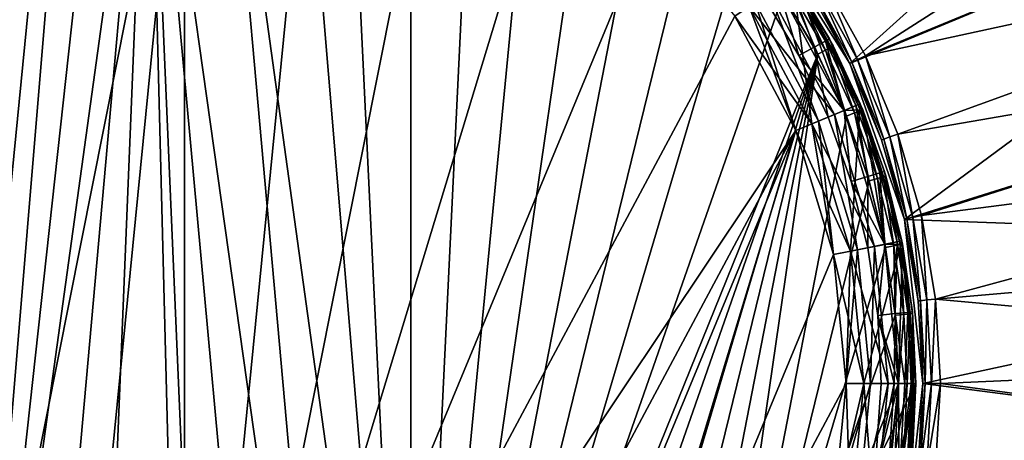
# Model space of a CAD drawing. Extents: x 0 to 80, y 0 to 208.
# Tile 28 of 33: x 35 to 64, y 166 to 178. Entities that reach past the tile are written whole.
import ezdxf

# ---------------------------------------------------------------- set-up
doc = ezdxf.new("R2010")
doc.units = 0

msp = doc.modelspace()

# ---------------------------------------------------------------- linework, layer by layer
for points in [[(56.574825, 181.217987), (73.373215, 190.050598), (59.10054, 177.198334)], [(73.373215, 190.050598), (76.477943, 184.412186), (59.10054, 177.198334)], [(37.873634, 188.38942, 60.799988), (36.809093, 188.250137, 60.799988), (33.495255, 148.559372, 60.799988)], [(38.968258, 188.089371, 60.799988), (37.873634, 188.38942, 60.799988), (33.495255, 148.559372, 60.799988)], [(36.809093, 188.250137, 60.799988), (35.3885, 187.974594, 60.799988), (33.495255, 148.559372, 60.799988)], [(43.190903, 188.250137, 60.799988), (41.031742, 188.089371, 60.799988), (46.504742, 148.559372, 60.799988)], [(44.611492, 187.974594, 60.799988), (43.190903, 188.250137, 60.799988), (46.504742, 148.559372, 60.799988)], [(38.968258, 188.089371, 60.799988), (33.495255, 148.559372, 60.799988), (35.3885, 148.025421, 60.799988)], [(35.3885, 187.974594, 60.799988), (33.495255, 187.440628, 60.799988), (33.495255, 148.559372, 60.799988)], [(38.968258, 188.089371, 60.799988), (35.3885, 148.025421, 60.799988), (37.324211, 147.675385, 60.799988)], [(38.968258, 188.089371, 60.799988), (37.324211, 147.675385, 60.799988), (40, 147.500015, 60.799988)], [(40.715443, 147.512497, 60.799988), (38.968258, 188.089371, 60.799988), (40, 147.500015, 60.799988)], [(42.675785, 147.675385, 60.799988), (38.968258, 188.089371, 60.799988), (40.715443, 147.512497, 60.799988)], [(44.611492, 148.025421, 60.799988), (38.968258, 188.089371, 60.799988), (42.675785, 147.675385, 60.799988)], [(41.031742, 188.089371, 60.799988), (38.968258, 188.089371, 60.799988), (44.611492, 148.025421, 60.799988)], [(46.504742, 148.559372, 60.799988), (41.031742, 188.089371, 60.799988), (44.611492, 148.025421, 60.799988)], [(46.504742, 187.440628, 60.799988), (44.611492, 187.974594, 60.799988), (46.504742, 148.559372, 60.799988)], [(48.3381, 186.727692, 60.799988), (46.504742, 187.440628, 60.799988), (46.504742, 148.559372, 60.799988)], [(32.729015, 150.446289), (40, 187), (36.293282, 149.365082)], [(36.293282, 186.634933), (40, 187), (32.729015, 150.446289)], [(36.293282, 149.365082), (40, 187), (40, 149)], [(40, 187), (43.706715, 186.634933), (40, 149)], [(74.601181, 187.052765, 3.999993), (58.373913, 179.545105, 3.999993), (59.551022, 177.415283, 3.999993)], [(76.021973, 184.207031, 3.999993), (74.601181, 187.052765, 3.999993), (59.551022, 177.415283, 3.999993)], [(32.729015, 185.553711), (36.293282, 186.634933), (32.729015, 150.446289)], [(43.706715, 186.634933), (47.270985, 185.553711), (40, 149)], [(50.094681, 185.842285, 60.799988), (48.3381, 186.727692, 60.799988), (46.504742, 148.559372, 60.799988)], [(51.758316, 184.792618, 60.799988), (50.094681, 185.842285, 60.799988), (46.504742, 148.559372, 60.799988)], [(47.270985, 185.553711), (50.555832, 183.797928), (40, 149)], [(53.313683, 183.588333, 60.799988), (51.758316, 184.792618, 60.799988), (46.504742, 148.559372, 60.799988)], [(59.10054, 177.198334), (76.477943, 184.412186), (60.668468, 172.717453)], [(76.477943, 184.412186), (78.638092, 178.348801), (60.668468, 172.717453)], [(77.209175, 181.25621, 3.999993), (76.021973, 184.207031, 3.999993), (59.551022, 177.415283, 3.999993)], [(50.555832, 183.797928), (53.435028, 181.435028), (40, 149)], [(54.746464, 182.240494, 60.799988), (53.313683, 183.588333, 60.799988), (46.504742, 148.559372, 60.799988)], [(56.043465, 180.761566, 60.799988), (54.746464, 182.240494, 60.799988), (46.504742, 148.559372, 60.799988)], [(53.435028, 181.435028), (55.79792, 178.555847), (40, 149)], [(59.10054, 177.198334, 3.499985), (56.574825, 181.217987), (59.10054, 177.198334)], [(57.950554, 179.279083, 3.499985), (56.574825, 181.217987), (59.10054, 177.198334, 3.499985)], [(77.209175, 181.25621, 3.999993), (59.551022, 177.415283, 3.999993), (60.482265, 175.167053, 3.999993)], [(78.155121, 178.219421, 3.999993), (77.209175, 181.25621, 3.999993), (60.482265, 175.167053, 3.999993)], [(57.192741, 179.165115, 60.799988), (56.043465, 180.761566, 60.799988), (46.504742, 148.559372, 60.799988)], [(56.213654, 178.833618), (57.460861, 179.666977), (58.015648, 175.462341)], [(57.349464, 179.592545, 28.999985), (57.045124, 179.389191, 29.366016), (58.079384, 177.663635, 29.366016)], [(57.460861, 179.666977, 28.49999), (57.349464, 179.592545, 28.999985), (58.402187, 177.836182, 28.999985)], [(58.402187, 177.836182, 28.999985), (57.349464, 179.592545, 28.999985), (58.079384, 177.663635, 29.366016)], [(57.460861, 179.666977), (59.401466, 176.036362), (58.015648, 175.462341)], [(57.460861, 179.666977), (58.520344, 177.899338, 28.49999), (59.401466, 176.036362)], [(58.520344, 177.899338, 28.49999), (57.460861, 179.666977, 28.49999), (58.402187, 177.836182, 28.999985)], [(57.460861, 179.666977), (57.460861, 179.666977, 28.49999), (58.520344, 177.899338, 28.49999)], [(58.373913, 179.545105, 3.999993), (58.162231, 179.412094, 3.932998), (59.325779, 177.306808, 3.932998)], [(59.551022, 177.415283, 3.999993), (58.373913, 179.545105, 3.999993), (59.325779, 177.306808, 3.932998)], [(56.795681, 179.222519, 29.799982), (56.213654, 178.833618, 29.799982), (58.662365, 175.730209, 29.799982)], [(56.379948, 178.944733, 30.299992), (56.795681, 179.222519, 29.799982), (58.200428, 175.538864, 30.299992)], [(56.629391, 179.111404, 29.499992), (57.045124, 179.389191, 29.499992), (57.63842, 177.427933, 29.499992)], [(57.045124, 179.389191, 29.366016), (56.629391, 179.111404, 29.499992), (57.63842, 177.427933, 29.499992)], [(56.795681, 179.222519, 29.799982), (58.662365, 175.730209, 29.799982), (58.200428, 175.538864, 30.299992)], [(57.045124, 179.389191, 29.799982), (57.61208, 179.437424, 29.799982), (58.939529, 175.845016, 29.799982)], [(57.045124, 179.389191, 29.499992), (58.939529, 175.845016, 29.799982), (58.939529, 175.845016, 29.499992)], [(57.63842, 177.427933, 29.499992), (57.045124, 179.389191, 29.499992), (58.939529, 175.845016, 29.499992)], [(57.045124, 179.389191, 29.499992), (57.045124, 179.389191, 29.799982), (58.939529, 175.845016, 29.799982)], [(58.079384, 177.663635, 29.366016), (57.045124, 179.389191, 29.366016), (57.63842, 177.427933, 29.499992)], [(57.402412, 179.30127, 60.733006), (57.192741, 179.165115, 60.799988), (58.18372, 177.465851, 60.799988)], [(57.555901, 179.40094, 60.549988), (57.402412, 179.30127, 60.733006), (58.405476, 177.581299, 60.733006)], [(58.405476, 177.581299, 60.733006), (57.402412, 179.30127, 60.733006), (58.18372, 177.465851, 60.799988)], [(57.61208, 179.437424, 60.299992), (57.555901, 179.40094, 60.549988), (58.567806, 177.665802, 60.549988)], [(58.567806, 177.665802, 60.549988), (57.555901, 179.40094, 60.549988), (58.405476, 177.581299, 60.733006)], [(57.61208, 179.437424, 29.799982), (59.47086, 175.866745, 29.799982), (58.939529, 175.845016, 29.799982)], [(57.61208, 179.437424, 29.799982), (58.627224, 177.696716, 60.299992), (59.47086, 175.866745, 29.799982)], [(58.627224, 177.696716, 60.299992), (57.61208, 179.437424, 60.299992), (58.567806, 177.665802, 60.549988)], [(57.61208, 179.437424, 29.799982), (57.61208, 179.437424, 60.299992), (58.627224, 177.696716, 60.299992)], [(58.007271, 179.314713, 3.749996), (57.950554, 179.279083, 3.499985), (59.10054, 177.198334, 3.499985)], [(58.162231, 179.412094, 3.932998), (58.007271, 179.314713, 3.749996), (59.160892, 177.227402, 3.749996)], [(59.160892, 177.227402, 3.749996), (58.007271, 179.314713, 3.749996), (59.10054, 177.198334, 3.499985)], [(59.325779, 177.306808, 3.932998), (58.162231, 179.412094, 3.932998), (59.160892, 177.227402, 3.749996)], [(58.18372, 177.465851, 60.799988), (57.192741, 179.165115, 60.799988), (46.504742, 148.559372, 60.799988)], [(55.79792, 178.555847, 31.299994), (56.379948, 178.944733, 31.299994), (57.553707, 175.270996, 31.299994)], [(56.379948, 178.944733, 31.299994), (58.200428, 175.538864, 31.299994), (57.553707, 175.270996, 31.299994)], [(58.200428, 175.538864, 31.299994), (56.379948, 178.944733, 30.299992), (58.200428, 175.538864, 30.299992)], [(56.379948, 178.944733, 31.299994), (56.379948, 178.944733, 30.299992), (58.200428, 175.538864, 31.299994)], [(55.79792, 178.555847, 5.099997), (56.213654, 178.833618, 5.099997), (57.553707, 175.270996, 5.099997)], [(56.213654, 178.833618, 30.999989), (55.79792, 178.555847, 30.999989), (58.015648, 175.462341, 30.999989)], [(56.213654, 178.833618, 5.099997), (58.015648, 175.462341, 5.099997), (57.553707, 175.270996, 5.099997)], [(58.015648, 175.462341, 5.099997), (56.213654, 178.833618), (58.015648, 175.462341)], [(56.213654, 178.833618, 5.099997), (56.213654, 178.833618), (58.015648, 175.462341, 5.099997)], [(56.213654, 178.833618, 29.799982), (58.015648, 175.462341, 30.999989), (58.015648, 175.462341, 29.799982)], [(58.662365, 175.730209, 29.799982), (56.213654, 178.833618, 29.799982), (58.015648, 175.462341, 29.799982)], [(56.213654, 178.833618, 29.799982), (56.213654, 178.833618, 30.999989), (58.015648, 175.462341, 30.999989)], [(55.79792, 178.555847), (57.553707, 175.270996), (40, 149)], [(55.79792, 178.555847), (57.553707, 175.270996, 5.099997), (57.553707, 175.270996)], [(55.79792, 178.555847), (55.79792, 178.555847, 5.099997), (57.553707, 175.270996, 5.099997)], [(58.015648, 175.462341, 30.999989), (55.79792, 178.555847, 30.999989), (57.553707, 175.270996, 30.999989)], [(55.79792, 178.555847, 30.999989), (57.553707, 175.270996, 31.299994), (57.553707, 175.270996, 30.999989)], [(55.79792, 178.555847, 30.999989), (55.79792, 178.555847, 31.299994), (57.553707, 175.270996, 31.299994)], [(78.155121, 178.219421, 3.999993), (60.482265, 175.167053, 3.999993), (61.155933, 172.828705, 3.999993)], [(60.668468, 172.717453), (78.638092, 178.348801), (79.797745, 172.01741)], [(78.853661, 175.116394, 3.999993), (78.155121, 178.219421, 3.999993), (61.155933, 172.828705, 3.999993)], [(58.402187, 177.836182, 28.999985), (58.079384, 177.663635, 29.366016), (58.939529, 175.845016, 29.366016)], [(58.520344, 177.899338, 28.49999), (58.402187, 177.836182, 28.999985), (59.277691, 175.985077, 28.999985)], [(59.277691, 175.985077, 28.999985), (58.402187, 177.836182, 28.999985), (58.939529, 175.845016, 29.366016)], [(59.401466, 176.036362, 28.49999), (58.520344, 177.899338, 28.49999), (59.277691, 175.985077, 28.999985)], [(58.520344, 177.899338, 28.49999), (59.401466, 176.036362, 28.49999), (59.401466, 176.036362)], [(58.079384, 177.663635, 29.366016), (57.63842, 177.427933, 29.499992), (58.477589, 175.653671, 29.499992)], [(58.939529, 175.845016, 29.366016), (58.079384, 177.663635, 29.366016), (58.477589, 175.653671, 29.499992)], [(58.405476, 177.581299, 60.733006), (58.18372, 177.465851, 60.799988), (59.007267, 175.679443, 60.799988)], [(58.567806, 177.665802, 60.549988), (58.405476, 177.581299, 60.733006), (59.239063, 175.773087, 60.733006)], [(59.239063, 175.773087, 60.733006), (58.405476, 177.581299, 60.733006), (59.007267, 175.679443, 60.799988)], [(58.627224, 177.696716, 60.299992), (58.567806, 177.665802, 60.549988), (59.408749, 175.841644, 60.549988)], [(59.408749, 175.841644, 60.549988), (58.567806, 177.665802, 60.549988), (59.239063, 175.773087, 60.733006)], [(59.47086, 175.866745, 60.299992), (58.627224, 177.696716, 60.299992), (59.408749, 175.841644, 60.549988)], [(58.627224, 177.696716, 60.299992), (59.47086, 175.866745, 60.299992), (59.47086, 175.866745, 29.799982)], [(48.3381, 149.272324, 60.799988), (58.18372, 177.465851, 60.799988), (46.504742, 148.559372, 60.799988)], [(50.094681, 150.157715, 60.799988), (58.18372, 177.465851, 60.799988), (48.3381, 149.272324, 60.799988)], [(51.758316, 151.207382, 60.799988), (58.18372, 177.465851, 60.799988), (50.094681, 150.157715, 60.799988)], [(53.313683, 152.411682, 60.799988), (58.18372, 177.465851, 60.799988), (51.758316, 151.207382, 60.799988)], [(54.746464, 153.759506, 60.799988), (58.18372, 177.465851, 60.799988), (53.313683, 152.411682, 60.799988)], [(59.007267, 175.679443, 60.799988), (58.18372, 177.465851, 60.799988), (54.746464, 153.759506, 60.799988)], [(57.63842, 177.427933, 29.499992), (58.939529, 175.845016, 29.499992), (58.477589, 175.653671, 29.499992)], [(59.160892, 177.227402, 3.749996), (59.10054, 177.198334, 3.499985), (60.010326, 175.001923, 3.499985)], [(59.325779, 177.306808, 3.932998), (59.160892, 177.227402, 3.749996), (60.073555, 175.024048, 3.749996)], [(60.073555, 175.024048, 3.749996), (59.160892, 177.227402, 3.749996), (60.010326, 175.001923, 3.499985)], [(59.551022, 177.415283, 3.999993), (59.325779, 177.306808, 3.932998), (60.246296, 175.084488, 3.932998)], [(60.246296, 175.084488, 3.932998), (59.325779, 177.306808, 3.932998), (60.073555, 175.024048, 3.749996)], [(60.482265, 175.167053, 3.999993), (59.551022, 177.415283, 3.999993), (60.246296, 175.084488, 3.932998)], [(60.668468, 172.717453, 3.499985), (59.10054, 177.198334), (60.668468, 172.717453)], [(60.010326, 175.001923, 3.499985), (59.10054, 177.198334), (60.668468, 172.717453, 3.499985)], [(59.10054, 177.198334, 3.499985), (59.10054, 177.198334), (60.010326, 175.001923, 3.499985)], [(58.015648, 175.462341), (59.401466, 176.036362), (59.125313, 171.80426)], [(58.477589, 175.653671, 29.499992), (58.939529, 175.845016, 29.499992), (59.138805, 173.805695, 29.499992)], [(58.939529, 175.845016, 29.366016), (58.477589, 175.653671, 29.499992), (59.138805, 173.805695, 29.499992)], [(59.277691, 175.985077, 28.999985), (58.939529, 175.845016, 29.366016), (59.617275, 173.950836, 29.366016)], [(58.939529, 175.845016, 29.799982), (59.47086, 175.866745, 29.799982), (60.106094, 171.999344, 29.799982)], [(58.939529, 175.845016, 29.499992), (60.106094, 171.999344, 29.799982), (60.106094, 171.999344, 29.499992)], [(59.138805, 173.805695, 29.499992), (58.939529, 175.845016, 29.499992), (60.106094, 171.999344, 29.499992)], [(58.939529, 175.845016, 29.499992), (58.939529, 175.845016, 29.799982), (60.106094, 171.999344, 29.799982)], [(59.617275, 173.950836, 29.366016), (58.939529, 175.845016, 29.366016), (59.138805, 173.805695, 29.499992)], [(59.401466, 176.036362), (60.596489, 172.096909), (59.125313, 171.80426)], [(59.408749, 175.841644, 60.549988), (59.239063, 175.773087, 60.733006), (59.895508, 173.893311, 60.733006)], [(59.401466, 176.036362, 28.49999), (59.277691, 175.985077, 28.999985), (59.967541, 174.057098, 28.999985)], [(59.967541, 174.057098, 28.999985), (59.277691, 175.985077, 28.999985), (59.617275, 173.950836, 29.366016)], [(59.401466, 176.036362), (60.095745, 174.095993, 28.49999), (60.596489, 172.096909)], [(60.095745, 174.095993, 28.49999), (59.401466, 176.036362, 28.49999), (59.967541, 174.057098, 28.999985)], [(59.401466, 176.036362), (59.401466, 176.036362, 28.49999), (60.095745, 174.095993, 28.49999)], [(59.47086, 175.866745, 60.299992), (59.408749, 175.841644, 60.549988), (60.070984, 173.945312, 60.549988)], [(60.070984, 173.945312, 60.549988), (59.408749, 175.841644, 60.549988), (59.895508, 173.893311, 60.733006)], [(59.47086, 175.866745, 29.799982), (60.61417, 172.006989, 29.799982), (60.106094, 171.999344, 29.799982)], [(59.47086, 175.866745, 29.799982), (60.135212, 173.964325, 60.299992), (60.61417, 172.006989, 29.799982)], [(60.135212, 173.964325, 60.299992), (59.47086, 175.866745, 60.299992), (60.070984, 173.945312, 60.549988)], [(59.47086, 175.866745, 29.799982), (59.47086, 175.866745, 60.299992), (60.135212, 173.964325, 60.299992)], [(59.655804, 173.822311, 60.799988), (59.007267, 175.679443, 60.799988), (54.746464, 153.759506, 60.799988)], [(57.553707, 175.270996, 31.299994), (58.200428, 175.538864, 31.299994), (58.634918, 171.706726, 31.299994)], [(58.662365, 175.730209, 29.799982), (58.015648, 175.462341, 29.799982), (59.811859, 171.940826, 29.799982)], [(58.200428, 175.538864, 30.299992), (58.662365, 175.730209, 29.799982), (59.321468, 171.843292, 30.299992)], [(58.200428, 175.538864, 31.299994), (59.321468, 171.843292, 31.299994), (58.634918, 171.706726, 31.299994)], [(59.321468, 171.843292, 31.299994), (58.200428, 175.538864, 30.299992), (59.321468, 171.843292, 30.299992)], [(58.200428, 175.538864, 31.299994), (58.200428, 175.538864, 30.299992), (59.321468, 171.843292, 31.299994)], [(58.662365, 175.730209, 29.799982), (59.811859, 171.940826, 29.799982), (59.321468, 171.843292, 30.299992)], [(59.239063, 175.773087, 60.733006), (59.007267, 175.679443, 60.799988), (59.655804, 173.822311, 60.799988)], [(59.895508, 173.893311, 60.733006), (59.239063, 175.773087, 60.733006), (59.655804, 173.822311, 60.799988)], [(57.553707, 175.270996), (43.706715, 149.365082), (40, 149)], [(57.553707, 175.270996), (47.270985, 150.446289), (43.706715, 149.365082)], [(57.553707, 175.270996), (50.555832, 152.202087), (47.270985, 150.446289)], [(57.553707, 175.270996), (58.634918, 171.706726), (50.555832, 152.202087)], [(57.553707, 175.270996, 5.099997), (58.015648, 175.462341, 5.099997), (58.634918, 171.706726, 5.099997)], [(58.015648, 175.462341, 30.999989), (57.553707, 175.270996, 30.999989), (59.125313, 171.80426, 30.999989)], [(57.553707, 175.270996), (58.634918, 171.706726, 5.099997), (58.634918, 171.706726)], [(57.553707, 175.270996), (57.553707, 175.270996, 5.099997), (58.634918, 171.706726, 5.099997)], [(59.125313, 171.80426, 30.999989), (57.553707, 175.270996, 30.999989), (58.634918, 171.706726, 30.999989)], [(57.553707, 175.270996, 30.999989), (58.634918, 171.706726, 31.299994), (58.634918, 171.706726, 30.999989)], [(57.553707, 175.270996, 30.999989), (57.553707, 175.270996, 31.299994), (58.634918, 171.706726, 31.299994)], [(58.015648, 175.462341, 5.099997), (59.125313, 171.80426, 5.099997), (58.634918, 171.706726, 5.099997)], [(59.125313, 171.80426, 5.099997), (58.015648, 175.462341), (59.125313, 171.80426)], [(58.015648, 175.462341, 5.099997), (58.015648, 175.462341), (59.125313, 171.80426, 5.099997)], [(58.015648, 175.462341, 29.799982), (59.125313, 171.80426, 30.999989), (59.125313, 171.80426, 29.799982)], [(59.811859, 171.940826, 29.799982), (58.015648, 175.462341, 29.799982), (59.125313, 171.80426, 29.799982)], [(58.015648, 175.462341, 29.799982), (58.015648, 175.462341, 30.999989), (59.125313, 171.80426, 30.999989)], [(60.073555, 175.024048, 3.749996), (60.010326, 175.001923, 3.499985), (60.668468, 172.717453, 3.499985)], [(60.246296, 175.084488, 3.932998), (60.073555, 175.024048, 3.749996), (60.733776, 172.732361, 3.749996)], [(60.733776, 172.732361, 3.749996), (60.073555, 175.024048, 3.749996), (60.668468, 172.717453, 3.499985)], [(60.482265, 175.167053, 3.999993), (60.246296, 175.084488, 3.932998), (60.912205, 172.773071, 3.932998)], [(60.912205, 172.773071, 3.932998), (60.246296, 175.084488, 3.932998), (60.733776, 172.732361, 3.749996)], [(61.155933, 172.828705, 3.999993), (60.482265, 175.167053, 3.999993), (60.912205, 172.773071, 3.932998)], [(78.853661, 175.116394, 3.999993), (61.155933, 172.828705, 3.999993), (61.563553, 170.429626, 3.999993)], [(79.30027, 171.967194, 3.999993), (78.853661, 175.116394, 3.999993), (61.563553, 170.429626, 3.999993)], [(59.617275, 173.950836, 29.366016), (59.138805, 173.805695, 29.499992), (59.615704, 171.90181, 29.499992)], [(60.106094, 171.999344, 29.366016), (59.617275, 173.950836, 29.366016), (59.615704, 171.90181, 29.499992)], [(59.967541, 174.057098, 28.999985), (59.617275, 173.950836, 29.366016), (60.106094, 171.999344, 29.366016)], [(59.895508, 173.893311, 60.733006), (59.655804, 173.822311, 60.799988), (60.123356, 171.911575, 60.799988)], [(60.070984, 173.945312, 60.549988), (59.895508, 173.893311, 60.733006), (60.368763, 171.95929, 60.733006)], [(60.368763, 171.95929, 60.733006), (59.895508, 173.893311, 60.733006), (60.123356, 171.911575, 60.799988)], [(60.095745, 174.095993, 28.49999), (59.967541, 174.057098, 28.999985), (60.465092, 172.070755, 28.999985)], [(60.465092, 172.070755, 28.999985), (59.967541, 174.057098, 28.999985), (60.106094, 171.999344, 29.366016)], [(60.135212, 173.964325, 60.299992), (60.070984, 173.945312, 60.549988), (60.548412, 171.994202, 60.549988)], [(60.548412, 171.994202, 60.549988), (60.070984, 173.945312, 60.549988), (60.368763, 171.95929, 60.733006)], [(60.596489, 172.096909, 28.49999), (60.095745, 174.095993, 28.49999), (60.465092, 172.070755, 28.999985)], [(60.095745, 174.095993, 28.49999), (60.596489, 172.096909, 28.49999), (60.596489, 172.096909)], [(60.61417, 172.006989, 60.299992), (60.135212, 173.964325, 60.299992), (60.548412, 171.994202, 60.549988)], [(60.135212, 173.964325, 60.299992), (60.61417, 172.006989, 60.299992), (60.61417, 172.006989, 29.799982)], [(60.123356, 171.911575, 60.799988), (59.655804, 173.822311, 60.799988), (54.746464, 153.759506, 60.799988)], [(59.138805, 173.805695, 29.499992), (60.106094, 171.999344, 29.499992), (59.615704, 171.90181, 29.499992)], [(60.733776, 172.732361, 3.749996), (60.668468, 172.717453, 3.499985), (61.0667, 170.373642, 3.499985)], [(60.668468, 172.717453), (79.797745, 172.01741), (61.199997, 168)], [(61.199997, 168, 3.499985), (60.668468, 172.717453), (61.199997, 168)], [(61.0667, 170.373642, 3.499985), (60.668468, 172.717453), (61.199997, 168, 3.499985)], [(60.668468, 172.717453, 3.499985), (60.668468, 172.717453), (61.0667, 170.373642, 3.499985)], [(60.912205, 172.773071, 3.932998), (60.733776, 172.732361, 3.749996), (61.133263, 170.381165, 3.749996)], [(61.133263, 170.381165, 3.749996), (60.733776, 172.732361, 3.749996), (61.0667, 170.373642, 3.499985)], [(61.155933, 172.828705, 3.999993), (60.912205, 172.773071, 3.932998), (61.315128, 170.401642, 3.932998)], [(61.315128, 170.401642, 3.932998), (60.912205, 172.773071, 3.932998), (61.133263, 170.381165, 3.749996)], [(61.563553, 170.429626, 3.999993), (61.155933, 172.828705, 3.999993), (61.315128, 170.401642, 3.932998)], [(60.405621, 169.964828, 60.799988), (60.123356, 171.911575, 60.799988), (54.746464, 153.759506, 60.799988)], [(59.125313, 171.80426), (60.596489, 172.096909), (59.499996, 168)], [(59.811859, 171.940826, 29.799982), (59.125313, 171.80426, 29.799982), (60.199997, 168, 29.799982)], [(59.321468, 171.843292, 30.299992), (59.811859, 171.940826, 29.799982), (59.699997, 168, 30.299992)], [(60.596489, 172.096909), (60.999996, 168), (59.499996, 168)], [(59.615704, 171.90181, 29.499992), (60.106094, 171.999344, 29.499992), (59.903694, 169.960342, 29.499992)], [(60.106094, 171.999344, 29.366016), (59.615704, 171.90181, 29.499992), (59.903694, 169.960342, 29.499992)], [(59.699997, 168, 30.299992), (59.811859, 171.940826, 29.799982), (60.199997, 168, 29.799982)], [(59.903694, 169.960342, 29.499992), (60.106094, 171.999344, 29.499992), (60.5, 168, 29.499992)], [(60.401283, 170.009354, 29.366016), (60.106094, 171.999344, 29.366016), (59.903694, 169.960342, 29.499992)], [(60.465092, 172.070755, 28.999985), (60.106094, 171.999344, 29.366016), (60.401283, 170.009354, 29.366016)], [(60.106094, 171.999344, 29.799982), (60.61417, 172.006989, 29.799982), (60.5, 168, 29.799982)], [(60.106094, 171.999344, 29.499992), (60.5, 168, 29.799982), (60.5, 168, 29.499992)], [(60.106094, 171.999344, 29.499992), (60.106094, 171.999344, 29.799982), (60.5, 168, 29.799982)], [(60.368763, 171.95929, 60.733006), (60.123356, 171.911575, 60.799988), (60.405621, 169.964828, 60.799988)], [(60.548412, 171.994202, 60.549988), (60.368763, 171.95929, 60.733006), (60.654469, 169.988815, 60.733006)], [(60.654469, 169.988815, 60.733006), (60.368763, 171.95929, 60.733006), (60.405621, 169.964828, 60.799988)], [(60.765549, 170.045227, 28.999985), (60.465092, 172.070755, 28.999985), (60.401283, 170.009354, 29.366016)], [(60.596489, 172.096909, 28.49999), (60.465092, 172.070755, 28.999985), (60.765549, 170.045227, 28.999985)], [(60.61417, 172.006989, 29.799982), (60.999996, 168, 29.799982), (60.5, 168, 29.799982)], [(60.61417, 172.006989, 60.299992), (60.548412, 171.994202, 60.549988), (60.836639, 170.006348, 60.549988)], [(60.836639, 170.006348, 60.549988), (60.548412, 171.994202, 60.549988), (60.654469, 169.988815, 60.733006)], [(60.596489, 172.096909), (60.898876, 170.058365, 28.49999), (60.999996, 168)], [(60.898876, 170.058365, 28.49999), (60.596489, 172.096909, 28.49999), (60.765549, 170.045227, 28.999985)], [(60.596489, 172.096909), (60.596489, 172.096909, 28.49999), (60.898876, 170.058365, 28.49999)], [(60.61417, 172.006989, 29.799982), (60.903316, 170.012772, 60.299992), (60.999996, 168, 29.799982)], [(60.903316, 170.012772, 60.299992), (60.61417, 172.006989, 60.299992), (60.836639, 170.006348, 60.549988)], [(60.61417, 172.006989, 29.799982), (60.61417, 172.006989, 60.299992), (60.903316, 170.012772, 60.299992)], [(61.199997, 168), (79.797745, 172.01741), (79.926849, 165.582016)], [(79.30027, 171.967194, 3.999993), (61.563553, 170.429626, 3.999993), (79.49205, 168.792297, 3.999993)], [(58.634918, 171.706726), (58.999996, 168), (50.555832, 152.202087)], [(58.634918, 171.706726, 31.299994), (59.321468, 171.843292, 31.299994), (58.999996, 168, 31.299994)], [(58.634918, 171.706726, 5.099997), (59.125313, 171.80426, 5.099997), (58.999996, 168, 5.099997)], [(59.125313, 171.80426, 30.999989), (58.634918, 171.706726, 30.999989), (59.499996, 168, 30.999989)], [(58.634918, 171.706726), (58.999996, 168, 5.099997), (58.999996, 168)], [(58.634918, 171.706726), (58.634918, 171.706726, 5.099997), (58.999996, 168, 5.099997)], [(59.499996, 168, 30.999989), (58.634918, 171.706726, 30.999989), (58.999996, 168, 30.999989)], [(58.634918, 171.706726, 30.999989), (58.999996, 168, 31.299994), (58.999996, 168, 30.999989)], [(58.634918, 171.706726, 30.999989), (58.634918, 171.706726, 31.299994), (58.999996, 168, 31.299994)], [(59.321468, 171.843292, 31.299994), (59.699997, 168, 31.299994), (58.999996, 168, 31.299994)], [(59.125313, 171.80426, 5.099997), (59.499996, 168, 5.099997), (58.999996, 168, 5.099997)], [(59.499996, 168, 5.099997), (59.125313, 171.80426), (59.499996, 168)], [(59.125313, 171.80426, 5.099997), (59.125313, 171.80426), (59.499996, 168, 5.099997)], [(59.125313, 171.80426, 29.799982), (59.499996, 168, 30.999989), (59.499996, 168, 29.799982)], [(60.199997, 168, 29.799982), (59.125313, 171.80426, 29.799982), (59.499996, 168, 29.799982)], [(59.125313, 171.80426, 29.799982), (59.125313, 171.80426, 30.999989), (59.499996, 168, 30.999989)], [(59.699997, 168, 31.299994), (59.321468, 171.843292, 30.299992), (59.699997, 168, 30.299992)], [(59.321468, 171.843292, 31.299994), (59.321468, 171.843292, 30.299992), (59.699997, 168, 31.299994)], [(61.133263, 170.381165, 3.749996), (61.0667, 170.373642, 3.499985), (61.199997, 168, 3.499985)], [(61.315128, 170.401642, 3.932998), (61.133263, 170.381165, 3.749996), (61.266983, 168, 3.749996)], [(61.266983, 168, 3.749996), (61.133263, 170.381165, 3.749996), (61.199997, 168, 3.499985)], [(61.449997, 168, 3.932998), (61.315128, 170.401642, 3.932998), (61.266983, 168, 3.749996)], [(61.563553, 170.429626, 3.999993), (61.315128, 170.401642, 3.932998), (61.449997, 168, 3.932998)], [(61.699997, 168, 3.999993), (61.563553, 170.429626, 3.999993), (61.449997, 168, 3.932998)], [(79.49205, 168.792297, 3.999993), (61.563553, 170.429626, 3.999993), (61.699997, 168, 3.999993)], [(60.5, 168, 60.799988), (60.405621, 169.964828, 60.799988), (54.746464, 153.759506, 60.799988)], [(60.401283, 170.009354, 29.366016), (59.903694, 169.960342, 29.499992), (60.37608, 168, 29.399216)], [(59.903694, 169.960342, 29.499992), (60, 168, 29.499992), (60.37608, 168, 29.399216)], [(59.903694, 169.960342, 29.499992), (60.5, 168, 29.499992), (60, 168, 29.499992)], [(60.401283, 170.009354, 29.366016), (60.37608, 168, 29.399216), (60.5, 168, 29.366016)], [(60.765549, 170.045227, 28.999985), (60.401283, 170.009354, 29.366016), (60.683014, 168, 29.183001)], [(60.401283, 170.009354, 29.366016), (60.5, 168, 29.366016), (60.683014, 168, 29.183001)], [(60.654469, 169.988815, 60.733006), (60.405621, 169.964828, 60.799988), (60.5, 168, 60.799988)], [(60.654469, 169.988815, 60.733006), (60.5, 168, 60.799988), (60.749996, 168, 60.733006)], [(60.836639, 170.006348, 60.549988), (60.654469, 169.988815, 60.733006), (60.749996, 168, 60.733006)], [(60.765549, 170.045227, 28.999985), (60.683014, 168, 29.183001), (60.866024, 168, 28.999985)], [(60.836639, 170.006348, 60.549988), (60.749996, 168, 60.733006), (60.933014, 168, 60.549988)], [(60.898876, 170.058365, 28.49999), (60.765549, 170.045227, 28.999985), (60.899227, 168, 28.876066)], [(60.765549, 170.045227, 28.999985), (60.866024, 168, 28.999985), (60.899227, 168, 28.876066)], [(60.903316, 170.012772, 60.299992), (60.836639, 170.006348, 60.549988), (60.933014, 168, 60.549988)], [(60.898876, 170.058365, 28.49999), (60.999996, 168, 28.49999), (60.999996, 168)], [(60.898876, 170.058365, 28.49999), (60.899227, 168, 28.876066), (60.999996, 168, 28.49999)], [(60.903316, 170.012772, 60.299992), (60.999996, 168, 60.299992), (60.999996, 168, 29.799982)], [(60.903316, 170.012772, 60.299992), (60.933014, 168, 60.549988), (60.999996, 168, 60.299992)], [(79.49205, 168.792297, 3.999993), (61.699997, 168, 3.999993), (79.427765, 165.612244, 3.999993)], [(58.999996, 168), (58.634918, 164.293289), (50.555832, 152.202087)], [(60.405621, 166.035156, 60.799988), (60.5, 168, 60.799988), (54.746464, 153.759506, 60.799988)], [(58.634918, 164.293289, 31.299994), (59.699997, 168, 31.299994), (59.321468, 164.156723, 31.299994)], [(58.634918, 164.293289, 5.099997), (59.499996, 168, 5.099997), (59.125313, 164.19574, 5.099997)], [(58.999996, 168, 30.999989), (58.634918, 164.293289, 30.999989), (59.125313, 164.19574, 30.999989)], [(58.999996, 168), (58.634918, 164.293289, 5.099997), (58.634918, 164.293289)], [(58.999996, 168, 5.099997), (59.499996, 168, 5.099997), (58.634918, 164.293289, 5.099997)], [(58.999996, 168), (58.999996, 168, 5.099997), (58.634918, 164.293289, 5.099997)], [(58.999996, 168, 30.999989), (58.634918, 164.293289, 31.299994), (58.634918, 164.293289, 30.999989)], [(58.999996, 168, 30.999989), (58.999996, 168, 31.299994), (58.634918, 164.293289, 31.299994)], [(58.999996, 168, 31.299994), (59.699997, 168, 31.299994), (58.634918, 164.293289, 31.299994)], [(59.499996, 168, 30.999989), (58.999996, 168, 30.999989), (59.125313, 164.19574, 30.999989)], [(59.125313, 164.19574), (60.999996, 168), (60.596489, 163.903107)], [(59.499996, 168, 29.799982), (59.125313, 164.19574, 29.799982), (59.811859, 164.059174, 29.799982)], [(59.499996, 168), (60.999996, 168), (59.125313, 164.19574)], [(59.125313, 164.19574, 5.099997), (59.499996, 168), (59.125313, 164.19574)], [(59.499996, 168, 5.099997), (59.499996, 168), (59.125313, 164.19574, 5.099997)], [(59.499996, 168, 29.799982), (59.125313, 164.19574, 30.999989), (59.125313, 164.19574, 29.799982)], [(59.499996, 168, 29.799982), (59.499996, 168, 30.999989), (59.125313, 164.19574, 30.999989)], [(59.321468, 164.156723, 30.299992), (60.199997, 168, 29.799982), (59.811859, 164.059174, 29.799982)], [(59.699997, 168, 30.299992), (60.199997, 168, 29.799982), (59.321468, 164.156723, 30.299992)], [(59.321468, 164.156723, 31.299994), (59.699997, 168, 30.299992), (59.321468, 164.156723, 30.299992)], [(59.699997, 168, 31.299994), (59.699997, 168, 30.299992), (59.321468, 164.156723, 31.299994)], [(60.199997, 168, 29.799982), (59.499996, 168, 29.799982), (59.811859, 164.059174, 29.799982)], [(59.813717, 165.276672, 29.499992), (60.5, 168, 29.499992), (60.106094, 164.000656, 29.499992)], [(60.37608, 168, 29.399216), (59.813717, 165.276672, 29.499992), (60.192833, 165.224564, 29.423862)], [(60, 168, 29.499992), (60.5, 168, 29.499992), (59.813717, 165.276672, 29.499992)], [(60.37608, 168, 29.399216), (60, 168, 29.499992), (59.813717, 165.276672, 29.499992)], [(60.106094, 164.000656, 29.799982), (60.999996, 168, 29.799982), (60.61417, 163.993011, 29.799982)], [(60.5, 168, 29.499992), (60.106094, 164.000656, 29.799982), (60.106094, 164.000656, 29.499992)], [(60.5, 168, 29.799982), (60.999996, 168, 29.799982), (60.106094, 164.000656, 29.799982)], [(60.5, 168, 29.499992), (60.5, 168, 29.799982), (60.106094, 164.000656, 29.799982)], [(60.5, 168, 29.366016), (60.192833, 165.224564, 29.423862), (60.514236, 165.180389, 29.207096)], [(60.5, 168, 29.366016), (60.37608, 168, 29.399216), (60.192833, 165.224564, 29.423862)], [(60.749996, 168, 60.733006), (60.405621, 166.035156, 60.799988), (60.654469, 166.0112, 60.733006)], [(60.749996, 168, 60.733006), (60.5, 168, 60.799988), (60.405621, 166.035156, 60.799988)], [(60.683014, 168, 29.183001), (60.5, 168, 29.366016), (60.514236, 165.180389, 29.207096)], [(60.866024, 168, 28.999985), (60.514236, 165.180389, 29.207096), (60.728992, 165.150864, 28.882668)], [(60.866024, 168, 28.999985), (60.683014, 168, 29.183001), (60.514236, 165.180389, 29.207096)], [(60.999996, 168), (60.804405, 165.140503, 28.49999), (60.596489, 163.903107)], [(60.999996, 168, 29.799982), (60.903316, 165.987244, 60.299992), (60.61417, 163.993011, 29.799982)], [(60.933014, 168, 60.549988), (60.654469, 166.0112, 60.733006), (60.836639, 165.993668, 60.549988)], [(60.933014, 168, 60.549988), (60.749996, 168, 60.733006), (60.654469, 166.0112, 60.733006)], [(61.199997, 168), (79.926849, 165.582016), (60.668468, 163.282562)], [(60.668468, 163.282562, 3.499985), (61.199997, 168), (60.668468, 163.282562)], [(61.0667, 165.626358, 3.499985), (61.199997, 168), (60.668468, 163.282562, 3.499985)], [(60.999996, 168, 28.49999), (60.728992, 165.150864, 28.882668), (60.804405, 165.140503, 28.49999)], [(60.999996, 168, 28.49999), (60.899227, 168, 28.876066), (60.728992, 165.150864, 28.882668)], [(60.899227, 168, 28.876066), (60.866024, 168, 28.999985), (60.728992, 165.150864, 28.882668)], [(60.999996, 168), (60.999996, 168, 28.49999), (60.804405, 165.140503, 28.49999)], [(60.999996, 168, 60.299992), (60.836639, 165.993668, 60.549988), (60.903316, 165.987244, 60.299992)], [(60.999996, 168, 60.299992), (60.933014, 168, 60.549988), (60.836639, 165.993668, 60.549988)], [(60.999996, 168, 29.799982), (60.999996, 168, 60.299992), (60.903316, 165.987244, 60.299992)], [(61.266983, 168, 3.749996), (61.0667, 165.626358, 3.499985), (61.133263, 165.618851, 3.749996)], [(61.199997, 168, 3.499985), (61.199997, 168), (61.0667, 165.626358, 3.499985)], [(61.266983, 168, 3.749996), (61.199997, 168, 3.499985), (61.0667, 165.626358, 3.499985)], [(61.449997, 168, 3.932998), (61.133263, 165.618851, 3.749996), (61.315128, 165.598358, 3.932998)], [(61.449997, 168, 3.932998), (61.266983, 168, 3.749996), (61.133263, 165.618851, 3.749996)], [(61.699997, 168, 3.999993), (61.315128, 165.598358, 3.932998), (61.563553, 165.570374, 3.999993)], [(61.699997, 168, 3.999993), (61.449997, 168, 3.932998), (61.315128, 165.598358, 3.932998)], [(79.427765, 165.612244, 3.999993), (61.699997, 168, 3.999993), (61.563553, 165.570374, 3.999993)]]:
    msp.add_3dface(points)

doc.saveas('drawing.dxf')
